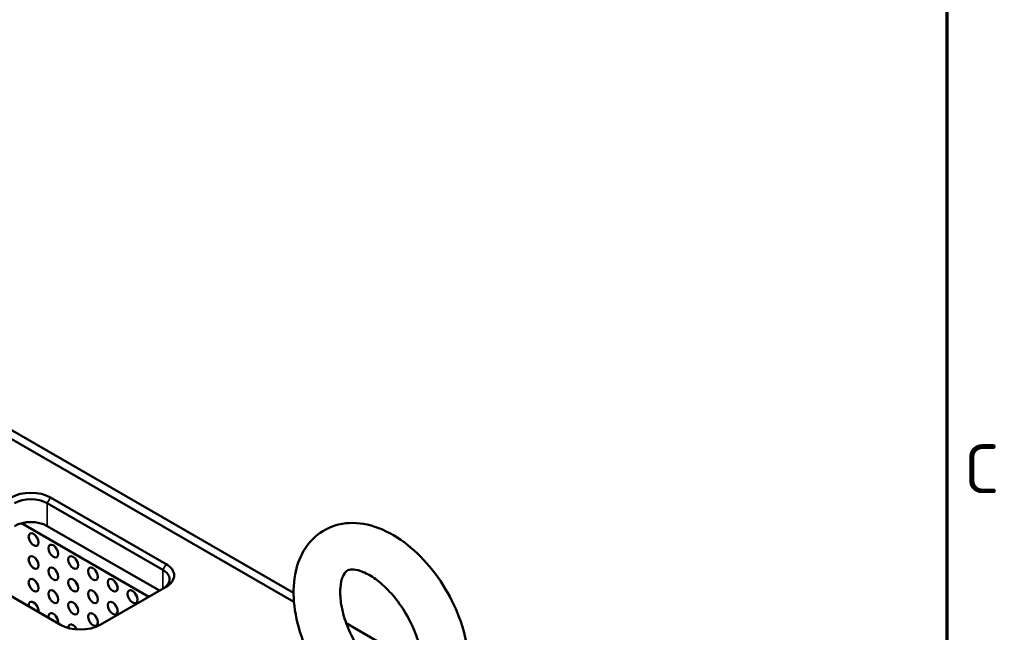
# Model space of a CAD drawing. Header units: millimetres. Extents: x 0 to 5372, y -189 to 1188.
# Tile 24 of 30: x 1509 to 1650, y 348 to 436. Entities that reach past the tile are written whole.
import ezdxf

# ---------------------------------------------------------------- set-up
doc = ezdxf.new("R2010")
doc.units = ezdxf.units.MM
doc.header["$LTSCALE"] = 2
doc.layers.get('0').update_dxf_attribs({"lineweight": 25})
for name, color, linetype, lineweight in [('Rahmen (ISO)', 7, 'Continuous', 70), ('Sichtbar (ISO)', 7, 'Continuous', 50), ('Sichtbar schmal (ISO)', 7, 'Continuous', 35)]:
    doc.layers.add(name, color=color, linetype=linetype, lineweight=lineweight)
doc.styles.add('Notiztext (DIN)', font='isocpeur.ttf')

# ---------------------------------------------------------------- blocks, each defined once
blk = doc.blocks.new('Ränder Vorgaberahmen')
at = {"layer": 'Rahmen (ISO)', "flags": 128}
blk.add_lwpolyline([(20, 20), (20, 574), (821, 574), (821, 20), (20, 20)], dxfattribs=at)
at = {"layer": 'Rahmen (ISO)', "insert": (822.228, 183.875), "char_height": 3.5, "attachment_point": 7, "style": 'Notiztext (DIN)'}
blk.add_mtext('C', dxfattribs=at)

msp = doc.modelspace()

# ---------------------------------------------------------------- linework, layer by layer
at = {"layer": 'Sichtbar (ISO)'}
for p, q in [((1387.67, 446.386), (1548.582, 353.483)), ((1387.312, 445.326), (1548.644, 352.181)), ((1529.874, 356.798), (1513.375, 366.323)), ((1513.847, 367.14), (1530.346, 357.614)), ((1527.913, 352.944), (1509.694, 363.463)), ((1513.375, 363.057), (1529.403, 353.804)), ((1515.261, 348.905), (1498.761, 358.431)), ((1530.346, 354.348), (1520.918, 348.905)), ((1556.125, 349.128), (1563.495, 344.873))]:
    msp.add_line(p, q, dxfattribs=at)
for centre, major_axis, start_param, end_param in [((1511.018, 365.507), (4, 0), 0.7853982, 2.3561945), ((1511.018, 364.963), (-3.333, 0), 3.9269908, 5.4977871), ((1511.018, 361.697), (3.333, 0), 0.7853982, 2.3561945), ((1512.357, 361.653), (0.5, -0.866), 4.3725521, 5.0522259), ((1515.185, 360.02), (0.5, -0.866), 4.3725521, 5.0522259), ((1512.357, 358.387), (0.5, -0.866), 4.3725521, 5.0522259), ((1518.014, 358.387), (0.5, -0.866), 4.3725521, 5.0522259), ((1527.517, 355.981), (4, 0), 5.4977871, 7.0685835), ((1515.185, 356.754), (0.5, -0.866), 4.3725521, 5.0522259), ((1520.842, 356.754), (0.5, -0.866), 4.3725521, 5.0522259), ((1527.517, 355.437), (3.333, 0), 5.4977871, 7.0685835), ((1512.357, 355.121), (0.5, -0.866), 4.3725521, 5.0522259), ((1518.014, 355.121), (0.5, -0.866), 4.3725521, 5.0522259), ((1523.671, 355.121), (0.5, -0.866), 4.3725521, 5.0522259), ((1515.185, 353.488), (0.5, -0.866), 4.3725521, 5.0522259), ((1520.842, 353.488), (0.5, -0.866), 4.3725521, 5.0522259), ((1526.499, 353.488), (0.5, -0.866), 4.3725521, 5.0522259), ((1511.414, 351.311), (-0.5, 0.866), 3.6980497, 7.2975246), ((1512.357, 351.855), (0.5, -0.866), 4.3725521, 5.0522259), ((1514.242, 349.678), (-0.5, 0.866), 3.6980497, 7.2975246), ((1518.014, 351.855), (0.5, -0.866), 4.3725521, 5.0522259), ((1523.671, 351.855), (0.5, -0.866), 4.3725521, 5.0522259), ((1515.185, 350.222), (0.5, -0.866), 4.3725521, 5.0522259), ((1520.842, 350.222), (0.5, -0.866), 4.3725521, 5.0522259), ((1518.089, 350.538), (-4, 0), 0.7853982, 2.3561945), ((1517.071, 348.045), (-0.5, 0.866), 4.6108465, 7.067322), ((1518.014, 348.589), (0.5, -0.866), 4.3725521, 4.7715818)]:
    msp.add_ellipse(centre, major_axis=major_axis, ratio=0.5773503, start_param=start_param, end_param=end_param, dxfattribs=at)
for centre in [(1511.414, 361.109), (1514.242, 359.476), (1511.414, 357.843), (1517.071, 357.843), (1514.242, 356.21), (1519.899, 356.21), (1511.414, 354.577), (1517.071, 354.577), (1522.728, 354.577), (1514.242, 352.944), (1519.899, 352.944), (1525.556, 352.944), (1517.071, 351.311), (1522.728, 351.311), (1519.899, 349.678)]:
    msp.add_ellipse(centre, major_axis=(-0.5, 0.866), ratio=0.5773503, dxfattribs=at)
for points, knots in [([(1566.801, 333.235), (1567.895, 333.441), (1568.959, 333.882), (1570.733, 335.14), (1571.456, 335.922), (1572.648, 337.792), (1573.074, 338.901), (1573.639, 341.463), (1573.701, 342.943), (1573.422, 346.076), (1573.048, 347.737), (1571.921, 350.994), (1571.172, 352.588), (1569.377, 355.579), (1568.334, 356.974), (1566.022, 359.46), (1564.75, 360.547), (1562.043, 362.279), (1560.605, 362.926), (1557.768, 363.55), (1556.371, 363.586), (1553.96, 363.009), (1552.938, 362.525), (1551.233, 361.201), (1550.543, 360.385), (1549.411, 358.445), (1549.019, 357.296), (1548.536, 354.66), (1548.52, 353.146), (1548.896, 349.974), (1549.315, 348.311), (1550.523, 345.069), (1551.307, 343.49), (1552.394, 341.767), (1552.553, 341.524), (1552.716, 341.283)], [5.2976925, 5.2976925, 5.2976925, 5.2976925, 5.5516118, 5.5516118, 5.7894412, 5.7894412, 6.061034, 6.061034, 6.390962, 6.390962, 6.7462056, 6.7462056, 7.0979864, 7.0979864, 7.447333, 7.447333, 7.7999358, 7.7999358, 8.1543123, 8.1543123, 8.4694395, 8.4694395, 8.7186614, 8.7186614, 8.9580112, 8.9580112, 9.2355336, 9.2355336, 9.5706582, 9.5706582, 9.9260961, 9.9260961, 10.2773616, 10.2773616, 10.3359335, 10.3359335, 10.3359335, 10.3359335]), ([(1564.93, 339.773), (1565.324, 339.731), (1565.581, 339.775), (1565.958, 339.906), (1566.086, 339.987), (1566.369, 340.329), (1566.49, 340.52), (1566.759, 341.168), (1566.892, 341.698), (1566.99, 342.973), (1566.967, 343.696), (1566.736, 345.299), (1566.524, 346.182), (1565.905, 348.013), (1565.492, 348.962), (1564.5, 350.806), (1563.919, 351.699), (1562.664, 353.314), (1561.99, 354.037), (1560.655, 355.23), (1559.994, 355.705), (1558.791, 356.387), (1558.247, 356.602), (1557.345, 356.829), (1556.995, 356.841), (1556.41, 356.77), (1556.265, 356.692), (1555.934, 356.382), (1555.767, 356.164), (1555.456, 355.415), (1555.322, 354.885), (1555.224, 353.61), (1555.248, 352.887), (1555.478, 351.284), (1555.69, 350.401), (1556.309, 348.57), (1556.722, 347.621), (1557.692, 345.819), (1558.244, 344.964), (1558.841, 344.182)], [5.0991959, 5.0991959, 5.0991959, 5.0991959, 5.3873586, 5.3873586, 5.7091574, 5.7091574, 5.9146305, 5.9146305, 6.1982307, 6.1982307, 6.4621934, 6.4621934, 6.7350325, 6.7350325, 7.016896, 7.016896, 7.3028057, 7.3028057, 7.586766, 7.586766, 7.8629475, 7.8629475, 8.1287523, 8.1287523, 8.3978368, 8.3978368, 8.7736688, 8.7736688, 9.0560682, 9.0560682, 9.3397042, 9.3397042, 9.603665, 9.603665, 9.8764993, 9.8764993, 10.1583597, 10.1583597, 10.431567, 10.431567, 10.431567, 10.431567])]:
    msp.add_open_spline(points, degree=3, knots=knots, dxfattribs=at)
at = {"layer": 'Sichtbar schmal (ISO)'}
for p, q in [((1513.375, 366.323), (1513.847, 367.14)), ((1513.375, 366.323), (1513.375, 363.057)), ((1529.874, 356.798), (1530.346, 357.614)), ((1529.874, 354.076), (1529.874, 356.798))]:
    msp.add_line(p, q, dxfattribs=at)

# ---------------------------------------------------------------- block references
at = {"xscale": 2, "yscale": 2, "zscale": 2}
msp.add_blockref('Ränder Vorgaberahmen', (0, 0), dxfattribs=at)

doc.saveas('drawing.dxf')
